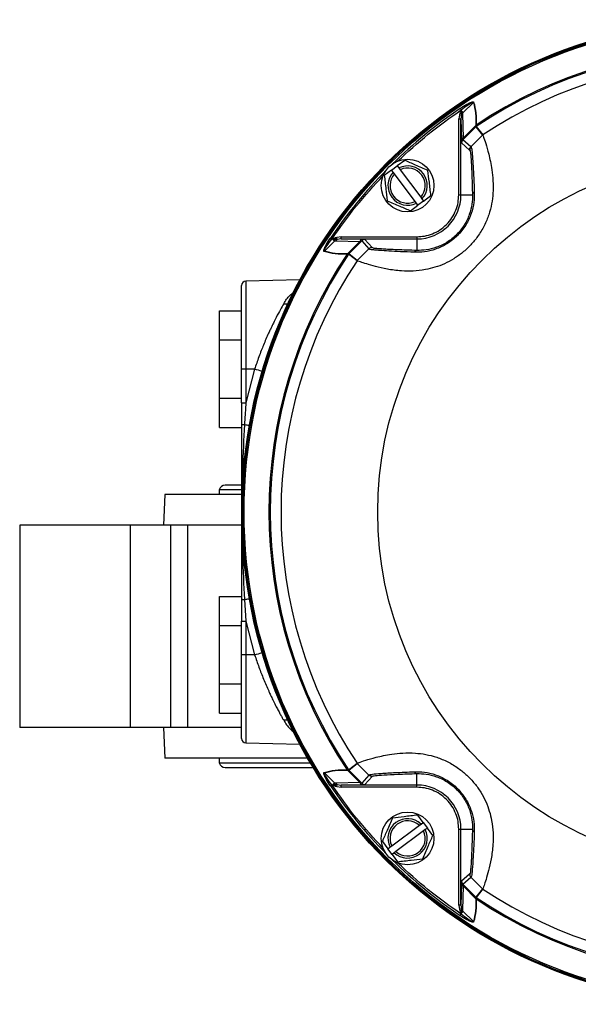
# Model space of a CAD drawing. Header units: millimetres. Extents: x 265 to 1951, y 68 to 1428.
# Tile 2 of 38: x 589 to 716, y 84 to 308. Entities that reach past the tile are written whole.
import ezdxf

# ---------------------------------------------------------------- set-up
doc = ezdxf.new("R2010")
doc.units = ezdxf.units.MM

msp = doc.modelspace()

# ---------------------------------------------------------------- linework, layer by layer
at = {"color": 7, "linetype": 'Continuous', "lineweight": 25}
for p, q in [((688.79, 287.52), (689, 287.21)), ((688.93, 287.15), (689, 287.21)), ((689.35, 286.48), (691.76, 288.89)), ((688.59, 286.09), (688.45, 285.11)), ((688.45, 267.84), (688.45, 285.11)), ((688.45, 285.11), (688.94, 285.11)), ((688.71, 286.43), (688.59, 286.09)), ((688.59, 286.09), (689.04, 285.95)), ((688.71, 286.43), (689.1, 286.26)), ((689.04, 285.95), (688.94, 285.11)), ((688.94, 285.11), (689.05, 280.31)), ((688.94, 267.84), (688.94, 285.11)), ((689.1, 286.26), (689.04, 285.95)), ((689.39, 286.21), (689.35, 286.48)), ((689.51, 280.85), (689.39, 286.21)), ((689.38, 280.39), (692.3, 283.32)), ((689.51, 280.85), (692.32, 283.66)), ((692.3, 283.32), (692.3, 283.31)), ((692.3, 283.31), (693.86, 281.41)), ((692.32, 283.72), (692.32, 283.66)), ((692.38, 283.37), (692.38, 283.38)), ((692.38, 283.37), (693.94, 281.47)), ((692.39, 283.7), (692.39, 283.74)), ((691.22, 278.76), (689.38, 280.39)), ((689.38, 280.39), (689.38, 280.39)), ((693.86, 281.41), (691.22, 278.76)), ((693.88, 281.43), (693.9, 281.44)), ((693.9, 281.44), (693.9, 281.44)), ((689.08, 279.68), (689.09, 279.68)), ((689.09, 279.68), (690.92, 278.05)), ((690.92, 278.05), (690.96, 278.05)), ((691.23, 278.77), (691.1, 278.62)), ((691.22, 278.76), (691.23, 278.76)), ((676.14, 275.69), (674.47, 274.45)), ((673.18, 273.49), (671.51, 272.24)), ((673.18, 273.49), (674.47, 274.45)), ((673.54, 273.01), (673.18, 273.49)), ((674.47, 274.45), (674.82, 273.97)), ((674.82, 273.97), (675.11, 273.58)), ((675.11, 273.58), (679.79, 267.29)), ((673.83, 272.62), (673.54, 273.01)), ((678.51, 266.34), (673.83, 272.62)), ((679.79, 267.29), (680.08, 266.91)), ((680.08, 266.91), (680.44, 266.43)), ((680.44, 266.43), (682.11, 267.67)), ((688.45, 267.84), (688.94, 267.84)), ((688.94, 267.84), (691.56, 267.84)), ((677.48, 264.23), (679.16, 265.47)), ((678.8, 265.95), (678.51, 266.34)), ((679.16, 265.47), (678.8, 265.95)), ((680.44, 266.43), (679.16, 265.47)), ((659.25, 257.98), (659.56, 257.77)), ((659.62, 257.84), (659.56, 257.77)), ((660.68, 258.18), (660.35, 258.06)), ((660.35, 258.06), (660.51, 257.67)), ((660.82, 257.73), (660.51, 257.67)), ((661.66, 258.33), (660.68, 258.18)), ((660.82, 257.73), (660.68, 258.18)), ((661.66, 257.83), (660.82, 257.73)), ((661.66, 257.83), (661.66, 258.33)), ((661.66, 258.33), (678.93, 258.33)), ((666.46, 257.72), (661.66, 257.83)), ((661.66, 257.83), (678.93, 257.83)), ((668.72, 255.85), (667.09, 257.69)), ((678.93, 258.33), (678.93, 257.83)), ((678.93, 257.83), (678.93, 255.21)), ((657.88, 255.01), (660.29, 257.42)), ((660.29, 257.42), (660.56, 257.38)), ((660.56, 257.38), (665.92, 257.26)), ((663.11, 254.45), (665.92, 257.26)), ((663.46, 254.47), (666.38, 257.39)), ((668.01, 255.56), (665.36, 252.91)), ((666.38, 257.39), (668.01, 255.56)), ((668.19, 255.69), (668.01, 255.52)), ((668.09, 255.53), (668.01, 255.56)), ((663.03, 254.38), (663.07, 254.38)), ((663.11, 254.45), (663.05, 254.45)), ((663.39, 254.39), (663.4, 254.39)), ((665.3, 252.83), (663.4, 254.39)), ((665.36, 252.91), (663.46, 254.47)), ((663.46, 254.47), (663.46, 254.47)), ((665.34, 252.89), (665.33, 252.87)), ((665.33, 252.87), (665.33, 252.87)), ((652.33, 248.56), (640.03, 248.24)), ((634.06, 241.49), (639.06, 241.49)), ((634.06, 234.89), (634.06, 241.49)), ((634.06, 234.89), (639.06, 234.89)), ((634.06, 221.61), (634.06, 234.89)), ((639.06, 220.58), (639.06, 228.21)), ((640.03, 228.21), (639.06, 228.21)), ((642.02, 228.21), (640.03, 220.58)), ((642.02, 228.21), (640.03, 228.21)), ((640.03, 228.21), (640.03, 220.58)), ((634.06, 221.61), (639.06, 221.61)), ((634.06, 214.93), (634.06, 221.61)), ((639.06, 220.58), (639.06, 215.55)), ((634.06, 214.93), (639.06, 214.93)), ((639.09, 201.79), (635.31, 201.79)), ((621.56, 199.71), (621.29, 192.71)), ((638.97, 199.71), (621.56, 199.71)), ((633.96, 200.79), (633.96, 199.71)), ((639.05, 200.79), (633.96, 200.79)), ((588.58, 192.71), (588.58, 146.71)), ((613.76, 192.71), (588.58, 192.71)), ((613.76, 146.71), (613.76, 192.71)), ((622.95, 192.71), (613.76, 192.71)), ((622.95, 146.71), (622.95, 192.71)), ((626.76, 192.71), (622.95, 192.71)), ((626.76, 192.71), (626.76, 146.71)), ((639.1, 192.71), (626.76, 192.71)), ((634.06, 176.49), (639.06, 176.49)), ((634.06, 169.89), (634.06, 176.49)), ((639.06, 175.88), (639.06, 170.85)), ((639.71, 175.82), (640.03, 170.85)), ((639.06, 163.21), (639.06, 170.85)), ((640.03, 170.85), (642.02, 163.21)), ((640.03, 170.85), (640.03, 163.21)), ((634.06, 169.89), (639.06, 169.89)), ((634.06, 156.61), (634.06, 169.89)), ((640.03, 163.21), (639.06, 163.21)), ((642.02, 163.21), (640.03, 163.21)), ((634.06, 156.61), (639.06, 156.61)), ((634.06, 149.93), (634.06, 156.61)), ((634.06, 149.93), (639.06, 149.93)), ((613.76, 146.71), (588.58, 146.71)), ((622.95, 146.71), (613.76, 146.71)), ((621.29, 146.71), (621.56, 139.71)), ((626.76, 146.71), (622.95, 146.71)), ((638.99, 146.71), (626.76, 146.71)), ((640.03, 143.19), (652.33, 142.87)), ((654.14, 139.71), (621.56, 139.71)), ((633.96, 139.71), (633.96, 138.63)), ((633.96, 138.63), (654.71, 138.63)), ((635.31, 137.63), (655.37, 137.63)), ((663.07, 137.05), (663.03, 137.05)), ((663.05, 136.97), (663.11, 136.98)), ((665.92, 134.17), (663.11, 136.98)), ((663.4, 137.03), (663.39, 137.04)), ((663.4, 137.03), (665.3, 138.6)), ((663.46, 136.96), (665.36, 138.52)), ((666.38, 134.03), (663.46, 136.96)), ((663.46, 136.96), (663.46, 136.96)), ((665.34, 138.54), (665.33, 138.55)), ((665.36, 138.52), (668.01, 135.87)), ((660.29, 134.01), (657.88, 136.42)), ((668.01, 135.87), (666.38, 134.03)), ((667.09, 133.74), (668.72, 135.58)), ((668, 135.88), (668.15, 135.75)), ((668.01, 135.87), (668.01, 135.88)), ((668.72, 135.58), (668.72, 135.62)), ((678.93, 133.6), (678.93, 136.21)), ((659.25, 133.45), (659.56, 133.66)), ((659.62, 133.59), (659.56, 133.66)), ((660.56, 134.05), (660.29, 134.01)), ((660.35, 133.37), (660.51, 133.76)), ((660.35, 133.37), (660.68, 133.25)), ((660.51, 133.76), (660.82, 133.7)), ((665.92, 134.17), (660.56, 134.05)), ((660.68, 133.25), (660.82, 133.7)), ((660.68, 133.25), (661.66, 133.1)), ((660.82, 133.7), (661.66, 133.6)), ((661.66, 133.6), (666.46, 133.71)), ((678.93, 133.6), (661.66, 133.6)), ((661.66, 133.1), (661.66, 133.6)), ((678.93, 133.1), (661.66, 133.1)), ((666.38, 134.03), (666.38, 134.03)), ((667.09, 133.74), (667.09, 133.74)), ((678.93, 133.1), (678.93, 133.6)), ((680.34, 125.1), (679.1, 126.77)), ((673.19, 119.77), (679.48, 124.45)), ((679.48, 124.45), (679.86, 124.74)), ((679.86, 124.74), (680.34, 125.1)), ((680.34, 125.1), (681.3, 123.81)), ((680.82, 123.46), (680.43, 123.17)), ((681.3, 123.81), (680.82, 123.46)), ((682.55, 122.14), (681.3, 123.81)), ((688.45, 106.32), (688.45, 123.59)), ((688.45, 123.59), (688.94, 123.59)), ((688.94, 123.59), (691.56, 123.59)), ((688.94, 106.32), (688.94, 123.59)), ((680.43, 123.17), (674.15, 118.48)), ((671.08, 120.8), (672.32, 119.12)), ((672.32, 119.12), (672.8, 119.48)), ((673.28, 117.84), (672.32, 119.12)), ((672.8, 119.48), (673.19, 119.77)), ((673.76, 118.2), (673.28, 117.84)), ((673.28, 117.84), (674.53, 116.17)), ((674.15, 118.48), (673.76, 118.2)), ((690.92, 113.37), (689.09, 111.75)), ((689.38, 111.04), (691.22, 112.67)), ((691.08, 112.85), (691.26, 112.67)), ((691.22, 112.67), (693.86, 110.02)), ((689.05, 111.12), (688.94, 106.32)), ((692.3, 108.11), (689.38, 111.04)), ((689.39, 105.21), (689.51, 110.58)), ((692.32, 107.76), (689.51, 110.58)), ((693.86, 110.02), (692.3, 108.12)), ((693.94, 109.96), (692.38, 108.05)), ((693.88, 110), (693.9, 109.98)), ((693.9, 109.98), (693.9, 109.98)), ((692.3, 108.12), (692.3, 108.11)), ((692.32, 107.76), (692.32, 107.71)), ((692.38, 108.05), (692.38, 108.05)), ((692.39, 107.69), (692.39, 107.73)), ((688.94, 106.32), (688.45, 106.32)), ((688.45, 106.32), (688.59, 105.33)), ((689.04, 105.47), (688.59, 105.33)), ((688.59, 105.33), (688.71, 105)), ((688.94, 106.32), (689.04, 105.47)), ((689.04, 105.47), (689.1, 105.16)), ((688.71, 105), (689.1, 105.16)), ((688.79, 103.91), (689, 104.21)), ((688.93, 104.28), (689, 104.21)), ((689.35, 104.95), (689.39, 105.21)), ((691.76, 102.54), (689.35, 104.95))]:
    msp.add_line(p, q, dxfattribs=at)
at = {"color": 8, "linetype": 'Continuous', "lineweight": 25}
for p, q in [((691.23, 278.76), (691.26, 278.76)), ((640.03, 248.24), (640.03, 228.21)), ((640.03, 163.21), (640.03, 143.19)), ((668.01, 135.88), (668.01, 135.91))]:
    msp.add_line(p, q, dxfattribs=at)
at = {"color": 7, "linetype": 'Continuous', "lineweight": 25}
for centre, radius in [((751.06, 195.71), 111.98), ((751.06, 195.71), 111.98), ((751.06, 195.71), 111.93), ((751.06, 195.71), 111.7), ((751.06, 195.71), 111.44), ((751.06, 195.71), 81.05), ((676.81, 269.96), 6), ((676.81, 121.47), 6)]:
    msp.add_circle(centre, radius, dxfattribs=at)
for centre, radius, start, end in [((751.06, 195.71), 105.49, 56.2015, 123.7985), ((751.06, 195.71), 105.78, 56.3188, 123.6812), ((751.06, 195.71), 103.04, 56.3349, 123.6651), ((692.11, 288.34), 0.651, 115.2601, 122.6117), ((689.72, 285.4), 0.876, 112.0271, 140.893), ((689.97, 285.53), 1.13, 123.0724, 139.6706), ((692.65, 282.97), 0.485, 123.0906, 134.625), ((692.66, 282.96), 0.5, 123.8053, 134.9931), ((692.53, 283.13), 0.626, 102.7454, 109.955), ((692.65, 283.11), 0.646, 114.2433, 120.94), ((689.71, 280.22), 0.667, 107.6775, 171.894), ((690.09, 279.68), 1, 134.997, 179.9556), ((690.09, 279.68), 1, 135.0017, 179.9614), ((691.96, 278.05), 1, 134.9966, 179.956), ((676.81, 269.96), 4.47, 316.9869, 116.3881), ((676.81, 269.96), 4, 318.2245, 115.1506), ((676.81, 269.96), 4.47, 136.9869, 296.3881), ((676.81, 269.96), 4, 138.2245, 295.1506), ((678.93, 267.84), 10.01, 270, 0), ((692.26, 267.77), 0.705, 113.3793, 174.3878), ((661.24, 256.8), 1.13, 130.3294, 146.9276), ((661.37, 257.05), 0.876, 129.107, 157.9729), ((666.55, 257.06), 0.667, 98.106, 162.3225), ((667.09, 256.69), 1, 90.0386, 134.9983), ((751.06, 195.71), 105.78, 146.3188, 213.6812), ((751.06, 195.71), 105.49, 146.2015, 213.7985), ((658.43, 254.66), 0.651, 147.3883, 154.74), ((663.64, 254.24), 0.626, 160.045, 167.2551), ((663.66, 254.12), 0.646, 149.06, 155.7566), ((663.8, 254.13), 0.485, 135.375, 146.9095), ((663.81, 254.11), 0.5, 135.0069, 146.1947), ((679, 254.51), 0.705, 95.6122, 156.6207), ((751.06, 195.71), 103.04, 146.3349, 213.6651), ((640.06, 247.24), 1, 91.5, 180), ((635.31, 200.38), 1.41, 90, 163.0577), ((640.06, 144.19), 1, 180, 268.5), ((635.31, 139.04), 1.41, 196.9423, 270), ((663.64, 137.19), 0.626, 192.7454, 199.955), ((663.66, 137.31), 0.646, 204.2433, 210.94), ((663.8, 137.3), 0.485, 213.0906, 224.625), ((663.81, 137.31), 0.5, 213.8053, 224.9931), ((679, 136.91), 0.705, 203.3793, 264.3878), ((658.43, 136.77), 0.651, 205.2601, 212.6117), ((668.72, 136.62), 1, 224.9966, 269.956), ((661.24, 134.62), 1.13, 213.0724, 229.6706), ((661.37, 134.38), 0.876, 202.0271, 230.893), ((666.55, 134.37), 0.667, 197.6775, 261.894), ((667.09, 134.74), 1, 225.0017, 269.9614), ((667.09, 134.74), 1, 224.997, 269.9556), ((678.93, 123.59), 10.01, 0, 90), ((676.81, 121.47), 4.47, 46.9869, 206.3881), ((676.81, 121.47), 4, 48.2245, 205.1506), ((676.81, 121.47), 4.47, 226.9869, 26.3881), ((692.26, 123.66), 0.705, 185.6122, 246.6207), ((676.81, 121.47), 4, 228.2245, 25.1506), ((689.71, 111.21), 0.667, 188.106, 252.3225), ((690.09, 111.75), 1, 180.0386, 224.9983), ((751.06, 195.71), 103.04, 236.3349, 303.6651), ((692.66, 108.47), 0.5, 225.0069, 236.1947), ((692.65, 108.46), 0.485, 225.375, 236.9095), ((692.65, 108.32), 0.646, 239.06, 245.7566), ((692.53, 108.3), 0.626, 250.045, 257.2548), ((751.06, 195.71), 105.49, 236.2015, 303.7985), ((751.06, 195.71), 105.78, 236.3188, 303.6812), ((689.72, 106.03), 0.876, 219.107, 247.9729), ((689.97, 105.9), 1.13, 220.3294, 236.9276), ((692.11, 103.08), 0.651, 237.3883, 244.74)]:
    msp.add_arc(centre, radius, start, end, dxfattribs=at)
at = {"color": 8, "linetype": 'Continuous', "lineweight": 25}
for centre, radius, start, end in [((751.06, 195.71), 110.93, 124.146, 134.5139), ((751.06, 195.71), 110.93, 135.4861, 145.854), ((649.13, 245.11), 2.08, 256.0694, 282.6731), ((605.7, 105.31), 128.16, 72.7333, 73.5372), ((605.7, 286.12), 128.16, 286.4628, 287.2667), ((649.13, 146.32), 2.08, 77.3269, 103.9306), ((751.06, 195.71), 110.93, 214.146, 224.5139), ((751.06, 195.71), 110.93, 225.4861, 235.854)]:
    msp.add_arc(centre, radius, start, end, dxfattribs=at)
at = {"color": 7, "linetype": 'Continuous', "lineweight": 25}
for points, knots in [([(688.79, 287.52), (689.29, 287.85), (690.04, 288.34), (690.96, 288.82), (691.42, 288.99), (691.63, 289.03), (691.73, 289.02), (691.8, 288.99), (691.82, 288.95), (691.83, 288.93)], [0, 0, 0, 0, 0.4985013, 0.7484815, 0.8736082, 0.9127898, 0.944941, 0.9727008, 1, 1, 1, 1]), ([(689, 287.21), (689.52, 287.6), (690.31, 288.2), (691.19, 288.77), (691.57, 288.93), (691.66, 288.95), (691.71, 288.95), (691.74, 288.94), (691.76, 288.92), (691.76, 288.9), (691.76, 288.89)], [0, 0, 0, 0, 0.5801603, 0.8803465, 0.9233684, 0.9550527, 0.9674899, 0.9784545, 0.9889221, 1, 1, 1, 1]), ([(691.83, 288.93), (692.04, 288.12), (692.45, 286.5), (692.41, 284.66), (692.39, 283.74)], [0, 0, 0, 0, 0.499814, 1, 1, 1, 1]), ([(688.93, 287.15), (688.91, 287.07), (688.88, 286.95), (688.81, 286.7), (688.75, 286.54), (688.71, 286.43)], [0, 0, 0, 0, 0.320281, 0.499997, 1, 1, 1, 1]), ([(689.35, 286.48), (689.34, 286.54), (689.33, 286.65), (689.23, 286.82), (689.09, 286.99), (688.99, 287.09), (688.93, 287.15)], [0, 0, 0, 0, 0.242284, 0.500329, 0.750136, 1, 1, 1, 1]), ([(688.93, 287.15), (688.97, 287), (689.03, 286.78), (689.09, 286.49), (689.1, 286.34), (689.1, 286.26)], [0, 0, 0, 0, 0.4685372, 0.7208295, 1, 1, 1, 1]), ([(692.32, 283.66), (692.33, 283.59), (692.34, 283.42), (692.32, 283.35), (692.3, 283.32)], [0, 0, 0, 0, 0.445452, 1, 1, 1, 1]), ([(692.38, 283.38), (692.39, 283.41), (692.42, 283.47), (692.4, 283.62), (692.39, 283.7)], [0, 0, 0, 0, 0.500222, 1, 1, 1, 1]), ([(693.9, 281.44), (693.93, 281.36), (694.01, 281.18), (694.53, 279.67), (695.26, 277.22), (695.92, 274.23), (696.27, 271.1), (696.28, 268.47), (695.97, 265.83), (695.34, 263.34), (694.29, 260.79), (692.88, 258.47), (691.19, 256.42), (689.36, 254.71), (687.33, 253.27), (685.21, 252.14), (683.01, 251.32), (680.59, 250.74), (677.99, 250.47), (675.01, 250.53), (672.07, 250.94), (669.41, 251.56), (667.37, 252.16), (666.12, 252.58), (665.44, 252.82), (665.36, 252.86), (665.33, 252.87)], [0, 0, 0, 0, 0.065956, 0.133738, 0.199713, 0.267833, 0.306662, 0.346294, 0.376067, 0.406604, 0.436427, 0.467395, 0.493453, 0.520284, 0.546064, 0.572596, 0.598333, 0.62472, 0.660444, 0.697177, 0.749762, 0.803795, 0.858639, 0.914595, 0.957062, 1, 1, 1, 1]), ([(689.05, 280.31), (689.06, 280.14), (689.06, 279.89), (689.08, 279.71), (689.08, 279.69), (689.08, 279.68)], [0, 0, 0, 0, 0.520541, 0.763303, 1, 1, 1, 1]), ([(689.38, 280.39), (689.38, 280.4), (689.38, 280.41), (689.42, 280.55), (689.47, 280.73), (689.51, 280.85)], [0, 0, 0, 0, 0.206731, 0.435993, 1, 1, 1, 1]), ([(693.86, 281.41), (693.86, 281.41), (693.87, 281.41), (693.88, 281.42), (693.88, 281.42), (693.88, 281.43)], [0, 0, 0, 0, 0.1975243, 0.419994, 1, 1, 1, 1]), ([(693.9, 281.44), (693.9, 281.45), (693.91, 281.45), (693.93, 281.46), (693.93, 281.47), (693.94, 281.47), (693.94, 281.47)], [0, 0, 0, 0, 0.64955, 0.851553, 0.929756, 1, 1, 1, 1]), ([(690.96, 278.05), (691.02, 277.88), (691.12, 277.53), (691.28, 275.41), (691.43, 272.24), (691.51, 269.32), (691.56, 267.84)], [0, 0, 0, 0, 0.237637, 0.482598, 0.736633, 1, 1, 1, 1]), ([(691.26, 278.76), (691.31, 278.59), (691.42, 278.23), (691.61, 276.09), (691.79, 272.88), (691.92, 269.92), (691.98, 268.42)], [0, 0, 0, 0, 0.238522, 0.483324, 0.737239, 1, 1, 1, 1]), ([(681.44, 273.41), (680.49, 273.82), (678.72, 274.58), (676.96, 275.34), (676.14, 275.69)], [0, 0, 0, 0, 0.534747, 1, 1, 1, 1]), ([(682.11, 267.67), (681.99, 268.7), (681.77, 270.62), (681.54, 272.52), (681.44, 273.41)], [0, 0, 0, 0, 0.534747, 1, 1, 1, 1]), ([(671.51, 272.24), (671.63, 271.22), (671.85, 269.3), (672.08, 267.4), (672.18, 266.51)], [0, 0, 0, 0, 0.5347467, 1, 1, 1, 1]), ([(691.98, 268.42), (691.97, 267.67), (691.96, 266.19), (691.36, 263.6), (690.14, 260.96), (688.23, 258.52), (685.79, 256.61), (683.15, 255.4), (680.57, 254.81), (679.09, 254.8), (678.35, 254.79)], [0, 0, 0, 0, 0.125704, 0.25087, 0.375936, 0.500734, 0.62525, 0.750121, 0.875175, 1, 1, 1, 1]), ([(691.56, 267.84), (691.55, 267.15), (691.52, 265.79), (690.95, 263.41), (689.79, 260.97), (688.02, 258.73), (685.78, 256.96), (683.35, 255.82), (680.97, 255.25), (679.61, 255.22), (678.93, 255.21)], [0, 0, 0, 0, 0.12791, 0.253665, 0.377792, 0.5007, 0.623353, 0.747311, 0.872975, 1, 1, 1, 1]), ([(678.93, 258.33), (679.51, 258.36), (680.71, 258.42), (682.48, 258.95), (684.19, 259.83), (685.71, 261.06), (686.94, 262.59), (687.82, 264.29), (688.35, 266.06), (688.41, 267.26), (688.45, 267.84)], [0, 0, 0, 0, 0.116516, 0.240011, 0.368641, 0.5, 0.631359, 0.759989, 0.883484, 1, 1, 1, 1]), ([(672.18, 266.51), (673.13, 266.1), (674.9, 265.34), (676.66, 264.58), (677.48, 264.23)], [0, 0, 0, 0, 0.534747, 1, 1, 1, 1]), ([(657.84, 254.94), (657.82, 254.95), (657.78, 254.97), (657.75, 255.04), (657.74, 255.14), (657.77, 255.35), (657.94, 255.81), (658.43, 256.73), (658.92, 257.48), (659.25, 257.98)], [0, 0, 0, 0, 0.027069, 0.054561, 0.086323, 0.12495, 0.249714, 0.49975, 1, 1, 1, 1]), ([(657.88, 255.01), (657.87, 255.01), (657.85, 255.02), (657.83, 255.03), (657.83, 255.06), (657.82, 255.12), (657.85, 255.21), (658.01, 255.61), (658.59, 256.48), (659.18, 257.27), (659.56, 257.77)], [0, 0, 0, 0, 0.0113274, 0.0220429, 0.0333352, 0.0462347, 0.0793266, 0.1244318, 0.4397178, 1, 1, 1, 1]), ([(660.35, 258.06), (660.23, 258.02), (660.07, 257.96), (659.82, 257.89), (659.7, 257.86), (659.62, 257.84)], [0, 0, 0, 0, 0.499888, 0.6779844, 1, 1, 1, 1]), ([(659.62, 257.84), (659.68, 257.79), (659.78, 257.68), (659.95, 257.54), (660.12, 257.44), (660.24, 257.43), (660.29, 257.42)], [0, 0, 0, 0, 0.249421, 0.499787, 0.757746, 1, 1, 1, 1]), ([(660.51, 257.67), (660.43, 257.67), (660.28, 257.68), (659.99, 257.74), (659.77, 257.8), (659.62, 257.84)], [0, 0, 0, 0, 0.2791703, 0.5314625, 1, 1, 1, 1]), ([(667.09, 257.69), (667.08, 257.69), (667.06, 257.69), (666.88, 257.71), (666.63, 257.71), (666.46, 257.72)], [0, 0, 0, 0, 0.23653, 0.479449, 1, 1, 1, 1]), ([(665.92, 257.26), (666.04, 257.3), (666.22, 257.35), (666.36, 257.39), (666.37, 257.39), (666.38, 257.39)], [0, 0, 0, 0, 0.564085, 0.793236, 1, 1, 1, 1]), ([(678.93, 255.21), (677.36, 255.26), (674.27, 255.35), (671.51, 255.49), (669.98, 255.6), (668.9, 255.71), (668.79, 255.79), (668.72, 255.85)], [0, 0, 0, 0, 0.263458, 0.517313, 0.640673, 0.762336, 1, 1, 1, 1]), ([(663.03, 254.38), (662.11, 254.36), (660.27, 254.32), (658.65, 254.73), (657.84, 254.94)], [0, 0, 0, 0, 0.499821, 1, 1, 1, 1]), ([(663.07, 254.38), (663.15, 254.37), (663.3, 254.35), (663.36, 254.38), (663.39, 254.39)], [0, 0, 0, 0, 0.499778, 1, 1, 1, 1]), ([(663.46, 254.47), (663.42, 254.45), (663.35, 254.43), (663.18, 254.44), (663.11, 254.45)], [0, 0, 0, 0, 0.554548, 1, 1, 1, 1]), ([(665.3, 252.83), (665.3, 252.83), (665.3, 252.84), (665.31, 252.84), (665.32, 252.86), (665.32, 252.87), (665.33, 252.87)], [0, 0, 0, 0, 0.070014, 0.148409, 0.35065, 1, 1, 1, 1]), ([(665.36, 252.91), (665.36, 252.91), (665.36, 252.9), (665.35, 252.9), (665.35, 252.89), (665.34, 252.89)], [0, 0, 0, 0, 0.197604, 0.420112, 1, 1, 1, 1]), ([(639.06, 228.21), (639.06, 229.37), (639.06, 231.76), (639.06, 235.31), (639.06, 238.72), (639.06, 241.76), (639.06, 243.83), (639.06, 245.14), (639.06, 246.17), (639.06, 247.05), (639.06, 247.18), (639.06, 247.24)], [0, 0, 0, 0, 0.116497, 0.239972, 0.36858, 0.499917, 0.631255, 0.695633, 0.760028, 0.883503, 1, 1, 1, 1]), ([(648.63, 243.09), (648.38, 242.66), (647.83, 241.69), (647.04, 240.2), (646.33, 238.79), (645.82, 237.73), (645.46, 236.97), (645.06, 236.11), (644.6, 235.06), (644.04, 233.73), (643.5, 232.38), (642.99, 231.01), (642.48, 229.6), (642.17, 228.67), (642.02, 228.21)], [0, 0, 0, 0, 0.110094, 0.248015, 0.342779, 0.415851, 0.467262, 0.497034, 0.587479, 0.671191, 0.748191, 0.835341, 0.919268, 1, 1, 1, 1]), ([(640.03, 220.58), (640.02, 220.49), (640.01, 220.32), (639.99, 220.03), (639.96, 219.61), (639.91, 218.84), (639.82, 217.48), (639.75, 216.34), (639.71, 215.61)], [0, 0, 0, 0, 0.054917, 0.098076, 0.175172, 0.312931, 0.559223, 1, 1, 1, 1]), ([(639.06, 215.55), (639.07, 215.56), (639.08, 215.57), (639.22, 215.59), (639.43, 215.6), (639.62, 215.61), (639.71, 215.61)], [0, 0, 0, 0, 0.244165, 0.499991, 0.755822, 1, 1, 1, 1]), ([(639.06, 215.55), (639.06, 214.24), (639.06, 211.35), (639.06, 206.79), (639.06, 202.1), (639.06, 197.68), (639.06, 193.47), (639.06, 189.08), (639.06, 184.46), (639.06, 179.99), (639.06, 177.16), (639.06, 175.88)], [0, 0, 0, 0, 0.09915, 0.219159, 0.34422, 0.454007, 0.553392, 0.662104, 0.785548, 0.902936, 1, 1, 1, 1]), ([(639.71, 215.61), (639.89, 215.58), (640.28, 215.51), (640.69, 215.43), (640.95, 215.38), (640.96, 215.38), (640.97, 215.37)], [0, 0, 0, 0, 0.254201, 0.514036, 0.766329, 1, 1, 1, 1]), ([(639.06, 175.88), (639.07, 175.87), (639.08, 175.86), (639.22, 175.84), (639.43, 175.83), (639.62, 175.82), (639.71, 175.82)], [0, 0, 0, 0, 0.244169, 0.499998, 0.755829, 1, 1, 1, 1]), ([(639.71, 175.82), (639.89, 175.85), (640.27, 175.92), (640.69, 176), (640.95, 176.05), (640.96, 176.05), (640.97, 176.05)], [0, 0, 0, 0, 0.254193, 0.514016, 0.766308, 1, 1, 1, 1]), ([(639.06, 144.19), (639.06, 144.25), (639.06, 144.38), (639.06, 145.44), (639.06, 147.19), (639.06, 149.66), (639.06, 152.21), (639.06, 154.45), (639.06, 156.73), (639.06, 159.66), (639.06, 162.05), (639.06, 163.21)], [0, 0, 0, 0, 0.116497, 0.239972, 0.36858, 0.499917, 0.631255, 0.695633, 0.760028, 0.883503, 1, 1, 1, 1]), ([(642.02, 163.21), (642.34, 162.28), (642.97, 160.41), (644.05, 157.65), (644.85, 155.78), (645.36, 154.68), (645.55, 154.26), (645.87, 153.58), (646.34, 152.61), (646.9, 151.5), (647.43, 150.48), (647.88, 149.66), (648.28, 148.95), (648.52, 148.53), (648.63, 148.33)], [0, 0, 0, 0, 0.165878, 0.330356, 0.50368, 0.522245, 0.550005, 0.586967, 0.659674, 0.753127, 0.825584, 0.890888, 0.94903, 1, 1, 1, 1]), ([(665.33, 138.55), (665.42, 138.59), (665.59, 138.67), (667.1, 139.19), (669.55, 139.92), (672.54, 140.58), (675.67, 140.93), (678.3, 140.94), (680.94, 140.62), (683.43, 139.99), (685.98, 138.94), (688.3, 137.54), (690.35, 135.85), (692.06, 134.02), (693.51, 131.99), (694.63, 129.86), (695.45, 127.67), (696.03, 125.25), (696.3, 122.65), (696.24, 119.67), (695.83, 116.72), (695.21, 114.07), (694.61, 112.03), (694.19, 110.77), (693.95, 110.09), (693.91, 110.02), (693.9, 109.98)], [0, 0, 0, 0, 0.065956, 0.133738, 0.199713, 0.267833, 0.306662, 0.346294, 0.376067, 0.406604, 0.436427, 0.467395, 0.493453, 0.520284, 0.546064, 0.572596, 0.598333, 0.62472, 0.660444, 0.697177, 0.749762, 0.803795, 0.858639, 0.914595, 0.957062, 1, 1, 1, 1]), ([(657.84, 136.49), (658.65, 136.69), (660.27, 137.1), (662.11, 137.07), (663.03, 137.05)], [0, 0, 0, 0, 0.499814, 1, 1, 1, 1]), ([(663.39, 137.04), (663.36, 137.05), (663.3, 137.08), (663.15, 137.06), (663.07, 137.05)], [0, 0, 0, 0, 0.500222, 1, 1, 1, 1]), ([(663.11, 136.98), (663.18, 136.98), (663.35, 137), (663.42, 136.97), (663.46, 136.96)], [0, 0, 0, 0, 0.445452, 1, 1, 1, 1]), ([(665.33, 138.55), (665.32, 138.56), (665.32, 138.57), (665.31, 138.58), (665.3, 138.59), (665.3, 138.59), (665.3, 138.6)], [0, 0, 0, 0, 0.64955, 0.851553, 0.929756, 1, 1, 1, 1]), ([(665.36, 138.52), (665.36, 138.52), (665.36, 138.52), (665.35, 138.53), (665.35, 138.54), (665.34, 138.54)], [0, 0, 0, 0, 0.197524, 0.419994, 1, 1, 1, 1]), ([(668.01, 135.91), (668.19, 135.97), (668.54, 136.08), (670.68, 136.26), (673.89, 136.45), (676.85, 136.57), (678.35, 136.63)], [0, 0, 0, 0, 0.238522, 0.483324, 0.737239, 1, 1, 1, 1]), ([(678.35, 136.63), (679.1, 136.63), (680.58, 136.62), (683.17, 136.02), (685.81, 134.8), (688.25, 132.88), (690.16, 130.44), (691.37, 127.8), (691.97, 125.23), (691.97, 123.75), (691.98, 123.01)], [0, 0, 0, 0, 0.125704, 0.25087, 0.375936, 0.500734, 0.62525, 0.750121, 0.875175, 1, 1, 1, 1]), ([(659.25, 133.45), (658.92, 133.95), (658.43, 134.69), (657.95, 135.62), (657.78, 136.07), (657.74, 136.29), (657.75, 136.39), (657.78, 136.46), (657.82, 136.48), (657.84, 136.49)], [0, 0, 0, 0, 0.498501, 0.748482, 0.873608, 0.91279, 0.944941, 0.972701, 1, 1, 1, 1]), ([(659.56, 133.66), (659.17, 134.18), (658.57, 134.97), (658, 135.85), (657.84, 136.23), (657.82, 136.32), (657.83, 136.37), (657.84, 136.39), (657.85, 136.41), (657.87, 136.42), (657.88, 136.42)], [0, 0, 0, 0, 0.58016, 0.880347, 0.923368, 0.955053, 0.96749, 0.978455, 0.988922, 1, 1, 1, 1]), ([(668.72, 135.62), (668.89, 135.67), (669.24, 135.78), (671.36, 135.93), (674.53, 136.08), (677.45, 136.17), (678.93, 136.21)], [0, 0, 0, 0, 0.237637, 0.482598, 0.736633, 1, 1, 1, 1]), ([(678.93, 136.21), (679.62, 136.2), (680.98, 136.18), (683.36, 135.6), (685.8, 134.45), (688.04, 132.68), (689.81, 130.43), (690.95, 128), (691.52, 125.63), (691.55, 124.27), (691.56, 123.59)], [0, 0, 0, 0, 0.1279097, 0.2536649, 0.3777923, 0.5007004, 0.6233534, 0.7473112, 0.8729748, 1, 1, 1, 1]), ([(660.29, 134.01), (660.24, 134), (660.12, 133.99), (659.95, 133.89), (659.78, 133.75), (659.68, 133.64), (659.62, 133.59)], [0, 0, 0, 0, 0.242284, 0.500329, 0.750136, 1, 1, 1, 1]), ([(659.62, 133.59), (659.77, 133.63), (659.99, 133.68), (660.28, 133.75), (660.43, 133.76), (660.51, 133.76)], [0, 0, 0, 0, 0.468537, 0.720829, 1, 1, 1, 1]), ([(659.62, 133.59), (659.7, 133.57), (659.82, 133.53), (660.07, 133.47), (660.23, 133.41), (660.35, 133.37)], [0, 0, 0, 0, 0.320281, 0.499997, 1, 1, 1, 1]), ([(666.38, 134.03), (666.37, 134.04), (666.36, 134.04), (666.22, 134.08), (666.04, 134.13), (665.92, 134.17)], [0, 0, 0, 0, 0.206731, 0.435993, 1, 1, 1, 1]), ([(666.46, 133.71), (666.63, 133.71), (666.88, 133.72), (667.06, 133.73), (667.08, 133.74), (667.09, 133.74)], [0, 0, 0, 0, 0.520541, 0.763303, 1, 1, 1, 1]), ([(688.45, 123.59), (688.41, 124.17), (688.35, 125.36), (687.82, 127.14), (686.94, 128.84), (685.71, 130.36), (684.19, 131.6), (682.48, 132.48), (680.71, 133.01), (679.51, 133.07), (678.93, 133.1)], [0, 0, 0, 0, 0.116516, 0.240011, 0.368641, 0.5, 0.631359, 0.759989, 0.883484, 1, 1, 1, 1]), ([(673.36, 126.1), (672.95, 125.15), (672.19, 123.38), (671.43, 121.62), (671.08, 120.8)], [0, 0, 0, 0, 0.534747, 1, 1, 1, 1]), ([(679.1, 126.77), (678.07, 126.65), (676.16, 126.42), (674.25, 126.2), (673.36, 126.1)], [0, 0, 0, 0, 0.534747, 1, 1, 1, 1]), ([(691.56, 123.59), (691.51, 122.02), (691.42, 118.93), (691.28, 116.17), (691.17, 114.64), (691.06, 113.56), (690.98, 113.45), (690.92, 113.37)], [0, 0, 0, 0, 0.263458, 0.517313, 0.640673, 0.762336, 1, 1, 1, 1]), ([(680.26, 116.84), (680.67, 117.79), (681.43, 119.56), (682.19, 121.32), (682.55, 122.14)], [0, 0, 0, 0, 0.534747, 1, 1, 1, 1]), ([(674.53, 116.17), (675.55, 116.29), (677.47, 116.51), (679.37, 116.73), (680.26, 116.84)], [0, 0, 0, 0, 0.534747, 1, 1, 1, 1]), ([(689.09, 111.75), (689.08, 111.73), (689.08, 111.71), (689.06, 111.54), (689.06, 111.29), (689.05, 111.12)], [0, 0, 0, 0, 0.23653, 0.479449, 1, 1, 1, 1]), ([(689.51, 110.58), (689.47, 110.7), (689.42, 110.87), (689.38, 111.02), (689.38, 111.03), (689.38, 111.04)], [0, 0, 0, 0, 0.564085, 0.793236, 1, 1, 1, 1]), ([(693.86, 110.02), (693.86, 110.02), (693.87, 110.01), (693.88, 110.01), (693.88, 110), (693.88, 110)], [0, 0, 0, 0, 0.197604, 0.420112, 1, 1, 1, 1]), ([(693.94, 109.96), (693.94, 109.96), (693.93, 109.96), (693.93, 109.96), (693.91, 109.97), (693.9, 109.98), (693.9, 109.98)], [0, 0, 0, 0, 0.070014, 0.148409, 0.35065, 1, 1, 1, 1]), ([(692.39, 107.69), (692.41, 106.77), (692.45, 104.93), (692.04, 103.31), (691.83, 102.5)], [0, 0, 0, 0, 0.499821, 1, 1, 1, 1]), ([(692.3, 108.11), (692.32, 108.07), (692.34, 108), (692.33, 107.84), (692.32, 107.76)], [0, 0, 0, 0, 0.554548, 1, 1, 1, 1]), ([(692.39, 107.73), (692.4, 107.81), (692.42, 107.96), (692.39, 108.02), (692.38, 108.05)], [0, 0, 0, 0, 0.500046, 1, 1, 1, 1]), ([(688.71, 105), (688.75, 104.88), (688.81, 104.72), (688.88, 104.48), (688.91, 104.36), (688.93, 104.28)], [0, 0, 0, 0, 0.499888, 0.6779844, 1, 1, 1, 1]), ([(691.83, 102.5), (691.82, 102.48), (691.8, 102.44), (691.73, 102.4), (691.63, 102.4), (691.42, 102.43), (690.96, 102.6), (690.04, 103.08), (689.29, 103.58), (688.79, 103.91)], [0, 0, 0, 0, 0.027069, 0.054561, 0.086323, 0.12495, 0.249714, 0.49975, 1, 1, 1, 1]), ([(689.1, 105.16), (689.1, 105.09), (689.09, 104.94), (689.03, 104.64), (688.97, 104.42), (688.93, 104.28)], [0, 0, 0, 0, 0.27917, 0.531462, 1, 1, 1, 1]), ([(688.93, 104.28), (688.99, 104.33), (689.09, 104.44), (689.23, 104.61), (689.33, 104.78), (689.34, 104.89), (689.35, 104.95)], [0, 0, 0, 0, 0.249421, 0.499787, 0.757746, 1, 1, 1, 1]), ([(691.76, 102.54), (691.76, 102.53), (691.75, 102.51), (691.74, 102.49), (691.71, 102.48), (691.65, 102.48), (691.56, 102.5), (691.16, 102.67), (690.29, 103.25), (689.5, 103.84), (689, 104.21)], [0, 0, 0, 0, 0.011327, 0.022043, 0.033335, 0.046235, 0.079327, 0.124432, 0.439718, 1, 1, 1, 1])]:
    msp.add_open_spline(points, degree=3, knots=knots, dxfattribs=at)
for points in [[(674.53, 275.51), (676.82, 277.61), (681.4, 281.82), (686.47, 285.42), (689, 287.21)], [(691.76, 288.89), (691.96, 288.08), (692.37, 286.47), (692.34, 284.63), (692.32, 283.72)], [(690.92, 278.05), (690.93, 278.12), (690.93, 278.25), (690.99, 278.44), (691.08, 278.61), (691.17, 278.71), (691.22, 278.76)], [(659.56, 257.77), (661.35, 260.31), (664.95, 265.37), (669.16, 269.95), (671.26, 272.24)], [(668.72, 255.85), (668.65, 255.84), (668.52, 255.84), (668.33, 255.78), (668.16, 255.69), (668.06, 255.6), (668.01, 255.56)], [(663.05, 254.45), (662.14, 254.43), (660.3, 254.4), (658.69, 254.81), (657.88, 255.01)], [(639.06, 220.58), (639.07, 220.58), (639.1, 220.58), (639.32, 220.58), (639.65, 220.58), (639.9, 220.58), (640.03, 220.58)], [(639.06, 170.85), (639.07, 170.85), (639.1, 170.85), (639.32, 170.85), (639.65, 170.85), (639.9, 170.85), (640.03, 170.85)], [(657.88, 136.42), (658.69, 136.62), (660.3, 137.03), (662.14, 136.99), (663.05, 136.97)], [(668.72, 135.58), (668.65, 135.58), (668.52, 135.59), (668.33, 135.65), (668.16, 135.74), (668.06, 135.83), (668.01, 135.87)], [(671.26, 119.19), (669.16, 121.48), (664.95, 126.05), (661.35, 131.12), (659.56, 133.66)], [(689, 104.21), (686.47, 106.01), (681.4, 109.61), (676.82, 113.81), (674.53, 115.92)], [(690.92, 113.37), (690.93, 113.31), (690.93, 113.18), (690.99, 112.99), (691.08, 112.81), (691.17, 112.72), (691.22, 112.67)], [(692.32, 107.71), (692.34, 106.79), (692.37, 104.96), (691.96, 103.34), (691.76, 102.54)]]:
    msp.add_open_spline(points, degree=3, dxfattribs=at)
at = {"color": 8, "linetype": 'Continuous', "lineweight": 25}
for points, knots in [([(678.35, 254.79), (677.26, 254.84), (675.11, 254.92), (672.49, 255.06), (670.57, 255.18), (669.3, 255.29), (668.27, 255.4), (668.16, 255.48), (668.09, 255.53)], [0, 0, 0, 0, 0.184245, 0.362482, 0.53631, 0.664712, 0.790776, 1, 1, 1, 1]), ([(648.63, 243.09), (648.85, 243.44), (649.27, 244.13), (650.02, 245.01), (650.64, 245.49), (650.94, 245.72)], [0, 0, 0, 0, 0.342984, 0.681889, 1, 1, 1, 1]), ([(639.71, 215.61), (639.53, 212.29), (639.24, 206.78), (639.19, 201.26), (639.18, 199.06)], [0, 0, 0, 0, 0.60182, 1, 1, 1, 1]), ([(639.13, 195.71), (639.15, 192.4), (639.19, 185.76), (639.54, 179.14), (639.71, 175.82)], [0, 0, 0, 0, 0.499396, 1, 1, 1, 1]), ([(648.63, 148.33), (648.84, 147.99), (649.27, 147.29), (650.05, 146.41), (650.65, 145.86), (651.04, 145.63), (651.06, 145.62)], [0, 0, 0, 0, 0.328889, 0.652033, 0.98405, 1, 1, 1, 1]), ([(691.98, 123.01), (691.93, 121.92), (691.85, 119.77), (691.71, 117.14), (691.59, 115.23), (691.48, 113.96), (691.37, 112.93), (691.29, 112.82), (691.24, 112.75)], [0, 0, 0, 0, 0.184245, 0.362482, 0.53631, 0.664712, 0.790776, 1, 1, 1, 1])]:
    msp.add_open_spline(points, degree=3, knots=knots, dxfattribs=at)

doc.saveas('drawing.dxf')
